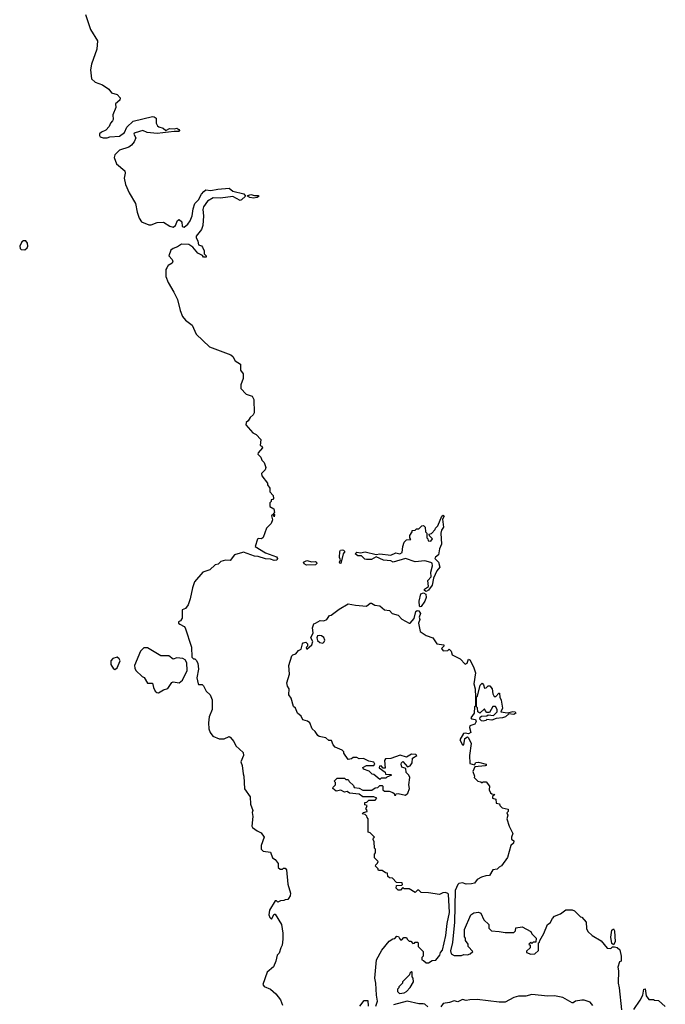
# Model space of a CAD drawing. Extents: x 2673234 to 2760940, y 830506 to 955455.
# Tile 14 of 62: x 2673234 to 2678542, y 885100 to 893197. Entities that reach past the tile are written whole.
import ezdxf

# ---------------------------------------------------------------- set-up
doc = ezdxf.new("R2010")
doc.units = 0

msp = doc.modelspace()

# ---------------------------------------------------------------- linework, layer by layer
at = {"layer": '0CON10XD'}
for points in [[(2673775, 893240), (2673816.7, 893115), (2673873, 893023), (2673866.7, 892955), (2673825, 892830), (2673816.7, 892785), (2673825, 892710), (2673855, 892682.5), (2673915, 892662.5), (2673965.9, 892625.9), (2673987.5, 892595), (2674035, 892582.5), (2674059.2, 892555), (2674055.8, 892534.2), (2674022.5, 892505), (2674023.8, 892475), (2674000, 892415), (2674002.5, 892375), (2673997.5, 892365), (2673980, 892345), (2673970, 892320), (2673941.7, 892288.3), (2673905, 892273.3), (2673891.2, 892258.8), (2673888.8, 892245), (2673895, 892233.8), (2673920, 892225), (2673954.1, 892224.1), (2673976, 892234), (2674055, 892238.6), (2674095, 892270.6), (2674115.5, 892314.5), (2674167.7, 892362.3), (2674325, 892400.8), (2674339.4, 892399.4), (2674356.1, 892386.1), (2674356.7, 892345), (2674368, 892325), (2674378, 892315), (2674413.8, 892303.8), (2674435, 892286.7), (2674465, 892302.7), (2674505, 892299.5), (2674525, 892304.4), (2674542.5, 892295), (2674548, 892285), (2674543.8, 892276.2), (2674505, 892278.9), (2674365, 892262.2), (2674280.4, 892270.4), (2674245, 892287.1), (2674182.2, 892267.8), (2674174.4, 892265), (2674172.5, 892255), (2674187.5, 892225), (2674176.1, 892193.9), (2674153.9, 892166.1), (2674130, 892150), (2674054.2, 892125), (2674015, 892085.7), (2674009.5, 892065), (2674030.6, 892010.6), (2674097.1, 891955), (2674101.9, 891935), (2674092.5, 891895), (2674102.7, 891842.7), (2674135, 891772.5), (2674186.7, 891685), (2674200, 891615), (2674216.7, 891565), (2674234.2, 891534.2), (2674295, 891510), (2674315, 891510.8), (2674365, 891528.1), (2674415, 891530.8), (2674469.2, 891499.2), (2674495, 891490.8), (2674513.8, 891505), (2674530, 891545), (2674545, 891553.8), (2674567.1, 891535), (2674570, 891495), (2674585, 891491.4), (2674615, 891514.2), (2674635, 891544), (2674650.5, 891585), (2674658.9, 891641.1), (2674674, 891686), (2674704.2, 891715), (2674727.7, 891762.3), (2674747.5, 891785), (2674765, 891796.7), (2674805, 891791.9), (2674862.7, 891802.7), (2674955, 891812.5), (2674985, 891788), (2675076.1, 891766.1), (2675090, 891745), (2675057.5, 891715), (2675045, 891711.2), (2674985, 891742.9), (2674885, 891728.5), (2674825, 891732.5), (2674778.8, 891705), (2674745, 891657.5), (2674740, 891635), (2674746, 891585), (2674739.2, 891505), (2674728.3, 891471.7), (2674685, 891415.8), (2674683.3, 891405), (2674697.5, 891375), (2674702.5, 891345), (2674728.3, 891338.3), (2674737, 891327), (2674750, 891295), (2674750.7, 891270.7), (2674767.5, 891255), (2674766, 891244), (2674743.9, 891243.9), (2674737, 891257), (2674698.3, 891278.3), (2674657.5, 891325), (2674625, 891347.5), (2674565, 891351.2), (2674531.9, 891328.1), (2674495, 891315.6), (2674477.5, 891302.5), (2674460, 891255), (2674486.7, 891225), (2674493.3, 891205), (2674487.5, 891195), (2674454.1, 891175.9), (2674442.3, 891157.7), (2674436.4, 891143.6), (2674434, 891085), (2674453.8, 891035), (2674501.2, 890955)], [(2675155, 891730), (2675126.1, 891733.9), (2675107.5, 891745), (2675108.3, 891751.7), (2675135, 891760), (2675165, 891750), (2675195, 891750), (2675202.5, 891745), (2675185, 891734.2), (2675155, 891730)], [(2673275, 891304), (2673295, 891320), (2673300.8, 891335), (2673298.8, 891358.8), (2673285, 891377.5), (2673265, 891377.5), (2673250.7, 891369.3), (2673233.8, 891335), (2673236.7, 891315), (2673245, 891306.7), (2673275, 891304)], [(2674501.2, 890955), (2674531.2, 890895), (2674553.8, 890805), (2674573.3, 890755), (2674596.7, 890725), (2674652.5, 890685), (2674685, 890610), (2674795, 890506.2), (2674970.7, 890440.7), (2674986.1, 890426.1), (2675005, 890392.5), (2675050, 890365), (2675050, 890315), (2675070, 890285), (2675070, 890245), (2675052.5, 890195), (2675052.5, 890165), (2675097, 890117), (2675145, 890100), (2675160, 890075), (2675162.5, 889965), (2675153, 889947), (2675127.5, 889925), (2675113, 889897), (2675096.4, 889883.6), (2675093.8, 889865), (2675150.7, 889800.7), (2675177.5, 889785), (2675216.7, 889745), (2675210, 889695), (2675225, 889690), (2675230, 889675), (2675193.9, 889636.1), (2675192.5, 889625), (2675215, 889600), (2675223.9, 889573.9), (2675242.5, 889555), (2675257.5, 889515), (2675252.5, 889495), (2675222.5, 889465), (2675223.3, 889445), (2675270, 889385), (2675271.7, 889371.7), (2675290, 889345), (2675290, 889315), (2675316.7, 889285), (2675319.3, 889260.7), (2675315, 889250), (2675301.7, 889248.3), (2675300, 889235), (2675290, 889225), (2675290, 889195), (2675322.5, 889175), (2675327.5, 889145), (2675320, 889135), (2675330, 889125), (2675325, 889110), (2675320, 889130), (2675303, 889117), (2675312.5, 889085), (2675302.5, 889055), (2675262.5, 889015), (2675235, 888937.5), (2675221.7, 888928.3), (2675195, 888930), (2675190, 888925), (2675170, 888865), (2675253.8, 888813.8), (2675345, 888779.2), (2675353.6, 888765), (2675346.5, 888753.5), (2675325, 888749.1), (2675295, 888761.8), (2675255, 888762.1), (2675195, 888782.5), (2675165, 888784.2), (2675075, 888818), (2675065, 888816.2), (2675000, 888795), (2674965, 888750), (2674925, 888752.5), (2674888.3, 888741.7), (2674865, 888720), (2674840, 888715), (2674797, 888673), (2674740, 888655), (2674670, 888575), (2674653.3, 888525), (2674636.2, 888435), (2674617.5, 888385), (2674597.5, 888355), (2674570, 888345), (2674570, 888275), (2674556.4, 888253.6), (2674540, 888245), (2674540, 888235), (2674550, 888225), (2674585, 888206.7), (2674593.3, 888195), (2674646.1, 888036.1), (2674650, 887955), (2674661.7, 887941.7), (2674675, 887940), (2674685, 887930), (2674697.5, 887905), (2674702.5, 887855), (2674690, 887785), (2674700, 887735), (2674705, 887730), (2674735, 887730), (2674745, 887720), (2674767.5, 887675), (2674800, 887645), (2674816.7, 887605), (2674816.2, 887525), (2674791.2, 887465), (2674786.7, 887415), (2674790, 887365), (2674800, 887335), (2674822.5, 887305), (2674875, 887282), (2674916, 887284), (2674955, 887302.5), (2674965, 887297.5), (2674995, 887260), (2675010, 887225), (2675071.7, 887171.7), (2675072.5, 887145), (2675052.5, 887095), (2675063.3, 887065), (2675070, 886995), (2675077.5, 886975), (2675080.7, 886870.7), (2675127.5, 886805), (2675132.5, 886745), (2675150, 886695), (2675143.8, 886676.2), (2675150, 886645), (2675142.5, 886565), (2675147.5, 886555), (2675185, 886526.7), (2675219.3, 886509.3), (2675242.5, 886475), (2675220, 886405), (2675220, 886375), (2675235, 886360), (2675295, 886350), (2675312.5, 886305), (2675335, 886290), (2675358.3, 886258.3), (2675360, 886225), (2675375, 886210), (2675395, 886210), (2675401.7, 886218.3), (2675415, 886220), (2675427, 886207), (2675438.3, 886088.3), (2675460, 886015), (2675457, 885993), (2675445, 885970), (2675437, 885963), (2675415, 885960), (2675405, 885952.5), (2675378.3, 885951.7), (2675355, 885940), (2675345, 885950), (2675335, 885950), (2675287.5, 885875), (2675282.5, 885835), (2675290, 885815), (2675305, 885800), (2675325, 885840), (2675335, 885842.5), (2675387.5, 885755), (2675397.5, 885685), (2675397.5, 885635), (2675392.5, 885585), (2675380, 885565), (2675368.3, 885521.7), (2675350, 885505), (2675340, 885455), (2675321.7, 885408.3), (2675267.5, 885365), (2675233.6, 885263.6), (2675245, 885247.5), (2675295, 885223.3), (2675338.8, 885185), (2675377.5, 885137.5), (2675395, 885093.3)], [(2676575, 888494.2), (2676561.8, 888501.8), (2676560.6, 888515), (2676593.8, 888535), (2676590, 888585), (2676616, 888615), (2676612.9, 888655), (2676628.5, 888705), (2676625, 888726.7), (2676615, 888733.8), (2676565, 888747.5), (2676485, 888738.9), (2676405, 888766), (2676305, 888737.1), (2676285, 888747.3), (2676225, 888752.5), (2676165, 888779.2), (2676125, 888757.8), (2676085, 888756.7), (2676071.5, 888761.5), (2676045, 888787.5), (2676015, 888787.1), (2675992, 888805), (2676005, 888818.2), (2676035, 888812.9), (2676075, 888821.6), (2676165, 888800), (2676196, 888804), (2676285, 888794.5), (2676325, 888812.5), (2676360, 888805), (2676377.5, 888815), (2676382.5, 888865), (2676395, 888900), (2676415, 888920), (2676448.3, 888921.7), (2676440, 888935), (2676440, 888955), (2676460, 888985), (2676460, 888995), (2676485, 889000), (2676495, 889010), (2676515, 889010), (2676540, 889035), (2676555, 889037.5), (2676567.5, 889025), (2676570, 888985), (2676580, 888975), (2676580, 888935), (2676588.3, 888928.3), (2676591.7, 888911.7), (2676615, 888910), (2676627, 888927), (2676601.7, 888951.7), (2676600, 888965), (2676618.3, 888971.7), (2676650, 889005), (2676653.3, 889016.7), (2676672.5, 889035), (2676703.3, 889115), (2676715, 889122.5), (2676722.5, 889115), (2676711.2, 889088.8), (2676717.8, 889025), (2676700.3, 888999.7), (2676695.5, 888975), (2676700.5, 888885), (2676684.6, 888845.4), (2676677.9, 888795), (2676652.5, 888777.5), (2676646, 888765), (2676678.2, 888735), (2676688.8, 888695), (2676662.9, 888665), (2676636, 888605), (2676624.4, 888545.6), (2676595.5, 888504.5), (2676575, 888494.2)], [(2675875, 888726.2), (2675865, 888726.7), (2675862.7, 888735), (2675871.2, 888755), (2675863.8, 888775), (2675864.6, 888825), (2675872.5, 888835), (2675885, 888837.3), (2675896.2, 888835), (2675905.7, 888824.3), (2675892, 888805), (2675875, 888726.2)], [(2675592.1, 888712.1), (2675571.3, 888721.3), (2675567.1, 888735), (2675595, 888748.5), (2675635, 888737.8), (2675665, 888740.6), (2675674, 888735), (2675675.8, 888725), (2675665, 888714.3), (2675592.1, 888712.1)], [(2676525, 888369.4), (2676520.9, 888375), (2676519.2, 888415), (2676532.9, 888475), (2676555, 888483.1), (2676571.7, 888471.7), (2676575.6, 888445), (2676565.6, 888415), (2676535, 888371.1), (2676525, 888369.4)], [(2676160.4, 885085), (2676174.2, 885125), (2676165.9, 885175.9), (2676162, 885275), (2676152.9, 885315), (2676167.5, 885465), (2676210, 885545), (2676271.7, 885618.3), (2676301.7, 885638.3), (2676318.3, 885641.7), (2676335, 885660), (2676348.3, 885658.3), (2676355, 885640), (2676365, 885630), (2676375, 885630), (2676391.7, 885648.3), (2676415, 885650), (2676420, 885635), (2676435, 885620), (2676448.3, 885618.3), (2676465, 885600), (2676478.3, 885601.7), (2676485, 885610), (2676505, 885610), (2676510, 885605), (2676510, 885575), (2676550, 885535), (2676550, 885495), (2676540, 885485), (2676540, 885465), (2676555, 885460), (2676575, 885440), (2676595, 885440), (2676625, 885460), (2676655, 885462.5), (2676687.5, 885505), (2676693, 885527), (2676710, 885545), (2676737.1, 885665), (2676747.7, 885765), (2676767.7, 885855), (2676758.8, 886005), (2676755, 886012.5), (2676735, 886020), (2676713, 886017), (2676685, 886002.5), (2676595, 886017.5), (2676535, 886020), (2676515, 886040), (2676505, 886040), (2676485, 886020), (2676435, 886050), (2676395, 886050), (2676385, 886060), (2676365, 886040), (2676345, 886040), (2676330, 886055), (2676331.7, 886078.3), (2676375, 886080), (2676380, 886085), (2676378.3, 886098.3), (2676331.7, 886101.7), (2676298.3, 886138.3), (2676275, 886140), (2676261.7, 886151.7), (2676258.3, 886178.3), (2676241.7, 886181.7), (2676215, 886200), (2676185, 886200), (2676180, 886205), (2676180, 886215), (2676160, 886235), (2676161.7, 886248.3), (2676175, 886260), (2676180, 886275), (2676150, 886305), (2676150, 886335), (2676160, 886345), (2676160, 886375), (2676150, 886385), (2676147.5, 886435), (2676140, 886455), (2676141.7, 886468.3), (2676150, 886475), (2676115, 886510), (2676100, 886515), (2676100, 886625), (2676090, 886635), (2676088.3, 886648.3), (2676075, 886660), (2676050, 886665), (2676061.7, 886678.3), (2676090, 886685), (2676088.3, 886698.3), (2676080, 886705), (2676090, 886735), (2676071.7, 886741.7), (2676071.7, 886758.3), (2676088.3, 886761.7), (2676105, 886780), (2676155, 886780), (2676170, 886795), (2676145, 886806.2), (2676055.8, 886805.8), (2676025, 886827.5), (2675945, 886836.2), (2675925, 886850), (2675905, 886843.8), (2675875, 886861.2), (2675835, 886852.5), (2675807.5, 886875), (2675810, 886885), (2675830, 886905), (2675830, 886925), (2675820, 886935), (2675845, 886960), (2675905, 886960), (2675915, 886950), (2675935, 886950), (2675941.7, 886931.7), (2675978.3, 886898.3), (2675982.5, 886882.5), (2676025, 886877.5), (2676055, 886861.2), (2676129.3, 886860.7), (2676155, 886880), (2676178.3, 886881.7), (2676195, 886900), (2676215, 886900), (2676220, 886895), (2676220, 886865), (2676232.5, 886852.5), (2676271.7, 886851.7), (2676301.7, 886841.7), (2676312.5, 886832.5), (2676315, 886820), (2676325, 886820), (2676328.3, 886831.7), (2676345.7, 886834.3), (2676405, 886818.9), (2676425.8, 886835), (2676438.8, 886875), (2676433.8, 886905), (2676442.5, 886965), (2676434.1, 886984.1), (2676410, 887005), (2676408.3, 887038.3), (2676375, 887050), (2676370, 887075), (2676373, 887087), (2676385, 887097.5), (2676421.7, 887051.7), (2676445, 887060), (2676460, 887085), (2676462.5, 887125), (2676500, 887145), (2676490, 887155), (2676455, 887156.7), (2676415, 887133.3), (2676361.7, 887148.3), (2676285, 887121.2), (2676240.8, 887119.2), (2676233.3, 887105), (2676238.3, 887041.7), (2676221.7, 887041.7), (2676205, 887060), (2676191.7, 887058.3), (2676190, 887045), (2676238.3, 887008.3), (2676241.7, 886991.7), (2676285, 886990), (2676290, 886985), (2676251.7, 886968.3), (2676245, 886960), (2676205, 886960), (2676195, 886950), (2676145, 886990), (2676131.7, 886991.7), (2676108.3, 887018.3), (2676060, 887035), (2676053.6, 887046.4), (2676085, 887063.3), (2676145, 887062.5), (2676152.5, 887075), (2676145, 887092.5), (2676105, 887100), (2676061.7, 887121.7), (2676025, 887120), (2676005, 887130), (2675975, 887130), (2675961.7, 887118.3), (2675935, 887113.3), (2675900, 887165), (2675900, 887175), (2675885, 887190), (2675827.5, 887215), (2675810, 887235), (2675798.3, 887268.3), (2675775, 887270), (2675751.7, 887291.7), (2675695, 887302.5), (2675685, 887310), (2675663.9, 887343.9), (2675637.5, 887365), (2675620, 887415), (2675599.5, 887429.5), (2675560.5, 887440.5), (2675548.8, 887468.8), (2675517.5, 887495), (2675500, 887535), (2675485, 887550), (2675467, 887617), (2675446.7, 887645), (2675450, 887695), (2675436.7, 887715), (2675430, 887745), (2675453.3, 887815), (2675447.5, 887885), (2675470, 887965), (2675480, 887975), (2675505, 887982.5), (2675525, 888010), (2675548.3, 888021.7), (2675557.5, 888065), (2675565, 888072.5), (2675585, 888077.5), (2675600, 888065), (2675600, 888045), (2675590, 888035), (2675595, 888020), (2675636.7, 888055), (2675643, 888083), (2675627.5, 888115), (2675647.5, 888155), (2675640, 888195), (2675650.7, 888229.3), (2675667, 888233), (2675705, 888257.5), (2675735, 888252.5), (2675760, 888265), (2675781.7, 888298.3), (2675795, 888300), (2675859.3, 888350.7), (2675935, 888392.5), (2675995, 888383.3)], [(2675995, 888383.3), (2676085, 888373.3), (2676115, 888397.5), (2676125, 888397.5), (2676153.6, 888383.6), (2676195, 888377.5), (2676233.9, 888343.9), (2676275, 888337.5), (2676295, 888313.3), (2676345, 888300), (2676376.4, 888266.4), (2676436.4, 888233.6), (2676445, 888233.3), (2676478, 888272), (2676490.5, 888329.5), (2676502.5, 888337.5), (2676515, 888336.7), (2676528.9, 888315), (2676518.6, 888285), (2676522.2, 888265), (2676512.9, 888235), (2676527.5, 888165), (2676575, 888132.5), (2676630, 888115), (2676663.9, 888063.9), (2676720, 888055), (2676720, 888045), (2676702.5, 888025), (2676715, 888007.5), (2676755, 888010), (2676765, 888020), (2676780, 888005), (2676790, 887975), (2676855, 887940), (2676895, 887896), (2676911.4, 887905), (2676925, 887937.5), (2676935, 887933.8), (2676964.2, 887875), (2676980, 887825), (2676967.5, 887735), (2676977.5, 887695), (2676982.5, 887625), (2676980, 887555), (2676972.5, 887545), (2676970, 887495), (2676944, 887455), (2676947.5, 887447.5), (2676982, 887442), (2676988, 887425), (2676975, 887403.3), (2676935, 887391.2), (2676931.9, 887375), (2676943.3, 887335), (2676923.6, 887323.6), (2676895, 887330), (2676883.8, 887326.2), (2676852.5, 887275), (2676873.9, 887233.9), (2676885, 887232.5), (2676893.8, 887286.2), (2676915, 887300), (2676925, 887292.5), (2676946, 887246), (2676932.9, 887145), (2676935, 887080), (2676971.7, 887068.3), (2676985, 887087.5), (2677005, 887090), (2677070, 887075), (2677070, 887065), (2677059.3, 887060.7), (2676977, 887053), (2676960, 887015), (2676972.5, 886975), (2676970, 886965), (2677000, 886935), (2677025, 886930), (2677035, 886920), (2677045, 886930), (2677068.3, 886928.3), (2677097.5, 886895), (2677093.3, 886865), (2677105, 886840), (2677115, 886830), (2677140, 886825), (2677121.7, 886808.3), (2677120, 886795), (2677148.3, 886788.3), (2677150, 886755), (2677178.3, 886748.3), (2677180, 886735), (2677200, 886715), (2677250, 886705), (2677250, 886685), (2677240, 886675), (2677247.5, 886655), (2677237.5, 886625), (2677256.7, 886565), (2677287.5, 886505), (2677277.5, 886475), (2677278.3, 886458.3), (2677297.5, 886445), (2677292.5, 886425), (2677273, 886407), (2677243.6, 886306.4), (2677195, 886237.5), (2677175, 886227.5), (2677160, 886210), (2677125, 886207.1), (2677095, 886160), (2677065, 886157.5), (2677030, 886145), (2676996.2, 886125), (2676973.8, 886096.2), (2676948.8, 886091.2), (2676905, 886088.8), (2676875, 886098.8), (2676845, 886093.8), (2676835, 886084), (2676814.1, 886035.9), (2676808.6, 885775), (2676791.7, 885608.3), (2676775, 885540), (2676780.8, 885515), (2676805, 885501.4), (2676865, 885502), (2676885, 885509.2), (2676915, 885506.2), (2676937.5, 885515), (2676960, 885535), (2676920, 885575), (2676920, 885595), (2676900, 885625), (2676900, 885645), (2676890, 885655), (2676890, 885715), (2676942.5, 885835), (2676968.3, 885851.7), (2677005, 885857.5), (2677025, 885850), (2677050, 885795), (2677090, 885755), (2677090, 885725), (2677113, 885703), (2677175, 885700), (2677225, 885690), (2677295, 885690), (2677310, 885705), (2677311.7, 885728.3), (2677365, 885737.5), (2677435, 885700), (2677445, 885680), (2677480, 885645), (2677478.3, 885611.7), (2677455, 885610), (2677445, 885600), (2677435, 885610), (2677420, 885595), (2677430, 885585), (2677430, 885565), (2677401.7, 885538.3), (2677400, 885525), (2677435, 885512.5), (2677470, 885515), (2677498.3, 885541.7), (2677500, 885605), (2677508.3, 885611.7), (2677510, 885625), (2677541.7, 885681.7), (2677573, 885757), (2677595, 885770), (2677613, 885807), (2677630, 885825), (2677680, 885845), (2677725, 885877.5), (2677775, 885877.5), (2677795, 885867.5), (2677845, 885820), (2677855, 885817.5), (2677890, 885775), (2677893, 885723), (2677905, 885700), (2677940, 885665), (2678015, 885622.5), (2678065, 885562.5), (2678095, 885560), (2678108.3, 885571.7), (2678125, 885572.5), (2678147, 885567), (2678167, 885547), (2678177.5, 885495), (2678177.5, 885455), (2678165, 885450), (2678151.2, 885405), (2678157.5, 885375), (2678152.9, 885275), (2678163.5, 885235), (2678181.5, 885055)], [(2675725, 888071.2), (2675738.3, 888081.7), (2675743.3, 888095), (2675735, 888117.5), (2675715, 888130), (2675695, 888133.3), (2675681.2, 888128.8), (2675676.7, 888115), (2675681.7, 888091.7), (2675700, 888075), (2675725, 888071.2)], [(2674375, 887662.5), (2674415, 887686.7), (2674453, 887697), (2674485, 887747.5), (2674495, 887752.5), (2674545, 887742.5), (2674572.5, 887765), (2674610, 887845), (2674607, 887907), (2674593, 887933), (2674575, 887942.5), (2674525, 887950), (2674495, 887937.5), (2674460, 887965), (2674395, 887966.7), (2674285, 888032.5), (2674255, 888032.5), (2674226.4, 888003.6), (2674177.5, 887885), (2674180, 887865), (2674187.5, 887845), (2674240, 887795), (2674256.4, 887786.4), (2674285, 887740), (2674325, 887740), (2674332.5, 887705), (2674346.4, 887676.4), (2674360, 887665), (2674375, 887662.5)], [(2674015, 887853.3), (2674035, 887867.5), (2674058.8, 887925), (2674052.3, 887942.3), (2674035, 887954), (2674000, 887945), (2673984.2, 887925), (2673984.2, 887895), (2674005, 887857.5), (2674015, 887853.3)], [(2677045, 887427.5), (2677030, 887430), (2677016.7, 887445), (2677020, 887460), (2677031.7, 887468.3), (2677075, 887472.5), (2677085, 887480), (2677130, 887475), (2677160, 887505), (2677160, 887525), (2677145, 887550), (2677125, 887550), (2677095, 887500), (2677075, 887500), (2677060, 887515), (2677055, 887530), (2677017, 887493), (2677000, 887505), (2676997, 887537), (2676990, 887545), (2676990, 887625), (2676997, 887633), (2677020, 887725), (2677035, 887740), (2677047, 887727), (2677055, 887700), (2677068.3, 887701.7), (2677085, 887720), (2677098.3, 887718.3), (2677117.5, 887695), (2677123, 887653), (2677135, 887630), (2677148.3, 887631.7), (2677171.7, 887658.3), (2677178.3, 887658.3), (2677180, 887625), (2677191.7, 887601.7), (2677202.5, 887535), (2677190, 887505), (2677245, 887497.5), (2677288.3, 887508.3), (2677307.5, 887505), (2677313.8, 887495), (2677295, 887482.1), (2677255, 887490), (2677228.8, 887465), (2677203.7, 887456.3), (2677150, 887450), (2677115, 887436), (2677075, 887441.2), (2677065, 887433.8), (2677045, 887427.5)], [(2678115, 885590), (2678101.2, 885601.2), (2678093.5, 885653.5), (2678101.5, 885708.5), (2678115, 885721.2), (2678123.2, 885703.2), (2678130, 885615), (2678115, 885590)], [(2676355, 885190), (2676395, 885194.2), (2676415, 885204.4), (2676445, 885238.8), (2676472.5, 885285), (2676470, 885315), (2676460, 885325), (2676460, 885365), (2676455, 885370), (2676440, 885355), (2676438.3, 885341.7), (2676380, 885285), (2676380, 885275), (2676350, 885245), (2676350, 885235), (2676340, 885225), (2676340, 885205), (2676355, 885190)], [(2677945, 885090), (2677925, 885117.5), (2677875, 885133.8), (2677855, 885133.8), (2677803.6, 885126.4), (2677785, 885112.5), (2677775, 885112.5), (2677700, 885155), (2677629.7, 885169.7), (2677575, 885168), (2677445, 885182), (2677395, 885168), (2677335, 885166.7), (2677297.5, 885155), (2677225, 885117.5), (2677175, 885117.5), (2676995, 885139.2), (2676935, 885137.5), (2676905, 885130), (2676875, 885138.8), (2676835, 885120), (2676805, 885128.8), (2676766.4, 885113.6), (2676715, 885107.5), (2676695, 885080)], [(2678283.3, 885056.7), (2678336.1, 885133.9), (2678356, 885174), (2678364, 885225), (2678375, 885227.5), (2678385, 885170), (2678405, 885140), (2678445, 885140), (2678453, 885133), (2678485, 885130), (2678541.7, 885081.7)], [(2676030, 885085), (2676065, 885130), (2676095, 885130), (2676100, 885085)], [(2676588.3, 885078.3), (2676565, 885100), (2676550, 885105), (2676515, 885103.3), (2676420, 885125), (2676306.7, 885095)]]:
    msp.add_lwpolyline(points, dxfattribs=at)

doc.saveas('drawing.dxf')
